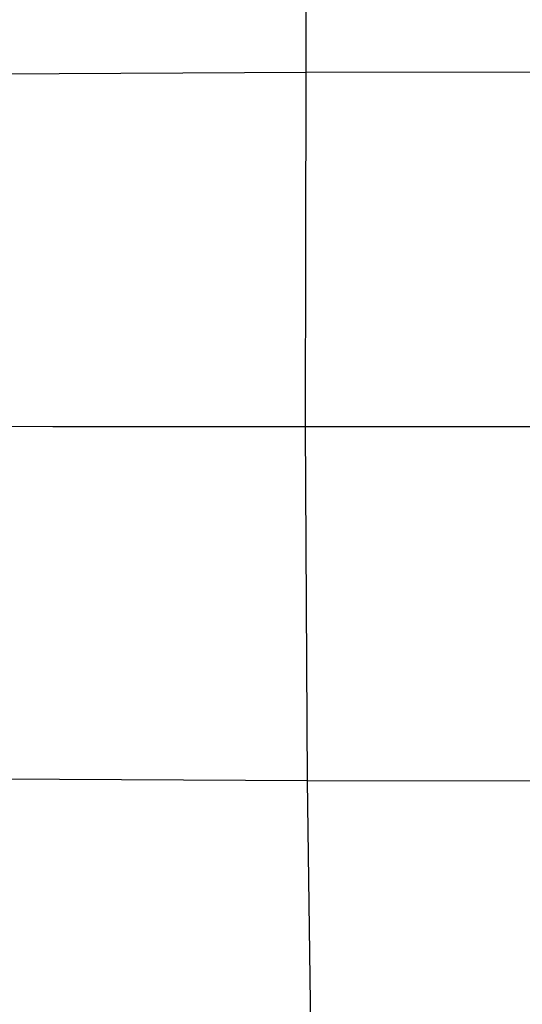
# Model space of a CAD drawing. Extents: x -383 to 1849, y -1185 to -529.
# Tile 210 of 256: x -302 to -220, y -1016 to -856. Entities that reach past the tile are written whole.
import ezdxf

# ---------------------------------------------------------------- set-up
doc = ezdxf.new("R2010")
doc.units = 0
doc.layers.add('PREDEFINITO', color=7, linetype='CONTINUOUS')

msp = doc.modelspace()

# ---------------------------------------------------------------- linework, layer by layer
at = {"layer": 'PREDEFINITO'}
for p, q in [((-255.34, -864.87, 447.58), (-255.51, -807.78, 444.53)), ((-255.34, -864.87, 447.58), (-311.12, -865.16, 440.77)), ((-255.4, -893.5, 448.38), (-255.34, -864.87, 447.58)), ((-190.08, -864.77, 453.58), (-255.34, -864.87, 447.58)), ((-255.45, -922.17, 448.62), (-255.4, -893.5, 448.38)), ((-255.13, -979.48, 447.65), (-255.45, -922.17, 448.62)), ((-255.13, -979.48, 447.65), (-312.13, -979.16, 440.71)), ((-254.38, -1036.35, 445.33), (-255.13, -979.48, 447.65)), ((-189.71, -979.57, 453.67), (-255.13, -979.48, 447.65))]:
    msp.add_line(p, q, dxfattribs=at)
at = {"layer": 'PREDEFINITO', "extrusion": (1.19059e-17, -0.999997, -0.002536)}
msp.add_arc((-57.9, -1256.86, 921.03), 1719.2, 81.49547, 98.50453, dxfattribs=at)

doc.saveas('drawing.dxf')
